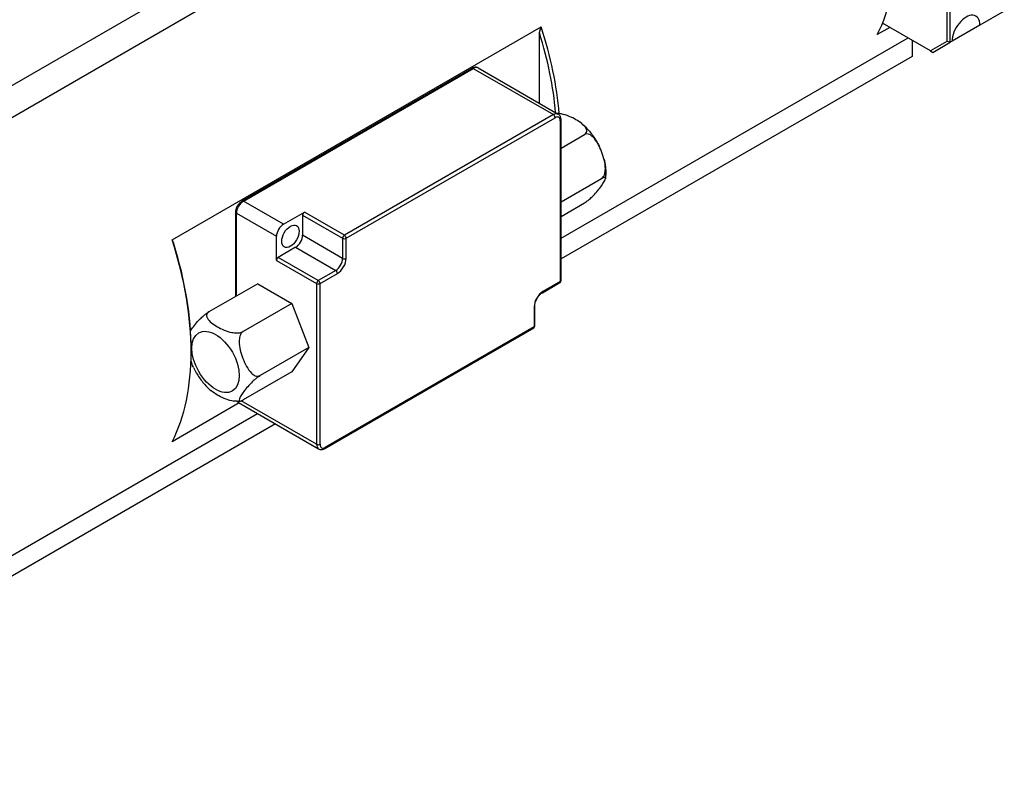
# Model space of a CAD drawing. Extents: x 15486 to 17171, y 5388 to 6587.
# Tile 15 of 22: x 16944 to 17044, y 6297 to 6374. Entities that reach past the tile are written whole.
import ezdxf

# ---------------------------------------------------------------- set-up
doc = ezdxf.new("R2010")
doc.units = 0
doc.header["$LTSCALE"] = 25.4
doc.layers.get('0').update_dxf_attribs({"linetype": 'CONTINUOUS'})

msp = doc.modelspace()

# ---------------------------------------------------------------- linework, layer by layer
for p, q in [((16915.2437224, 6350.826915), (17025.6364971, 6414.5622132)), ((17028.3088583, 6412.8391153), (16915.7617267, 6347.8599986)), ((17038.1876425, 6385.5940957), (17038.1876425, 6371.4745075)), ((17038.5411959, 6371.3899565), (17038.5411959, 6385.6786467)), ((17044.0212735, 6374.5538807), (17041.5463997, 6373.1250117)), ((16959.5220131, 6351.3224384), (16996.9986725, 6372.9595978)), ((17032.3875356, 6372.9015325), (17031.1165747, 6372.1677429)), ((17036.5234289, 6370.5136733), (17031.6524283, 6373.3259469)), ((17041.5463997, 6373.1250117), (17038.7179726, 6371.4920186)), ((16996.8218958, 6365.1961878), (16996.8218958, 6372.3594126)), ((16999.0164395, 6351.4881543), (17034.246517, 6371.8282491)), ((17034.6521086, 6371.5940806), (17034.6521086, 6369.9610875)), ((17038.1876425, 6371.4745075), (17036.5234289, 6370.5136733)), ((17036.7734289, 6370.3693358), (17038.5411959, 6371.3899565)), ((17038.5411959, 6371.3899565), (17038.1876425, 6371.4745075)), ((17038.7179726, 6371.4920186), (17038.5411959, 6371.3899565)), ((17034.6521086, 6369.9610875), (16999.0164395, 6349.3868243)), ((17036.5234289, 6370.5136733), (17036.7734289, 6370.3693358)), ((16966.6448576, 6355.2765312), (16989.9793814, 6368.7487248)), ((16966.7698576, 6355.264149), (16990.1043814, 6368.7363426)), ((16990.1043814, 6368.7363426), (16998.2361094, 6364.0414873)), ((16990.6043814, 6368.7858714), (16998.7361094, 6364.0910161)), ((16998.2361094, 6364.0414873), (16977.0229059, 6351.7940386)), ((16977.1996826, 6351.4878523), (16998.4128861, 6363.735301)), ((16998.9432162, 6363.4291148), (16998.9432162, 6347.0991832)), ((16999.0164395, 6347.2012453), (16999.0164395, 6363.5311769)), ((16999.0164395, 6360.6514245), (17001.3853782, 6362.0191319)), ((16999.0164395, 6355.1778448), (17003.1204334, 6357.5472869)), ((16970.8357216, 6352.9167214), (16966.7698576, 6355.264149)), ((16999.0164395, 6353.7112036), (17001.3853782, 6355.078911)), ((16965.9895275, 6345.5902665), (16965.9895275, 6354.1414662)), ((16966.0627508, 6354.0394042), (16970.1286148, 6351.6919765)), ((16966.0627508, 6345.632542), (16966.0627508, 6354.0394042)), ((16970.8357216, 6352.9167214), (16972.9570419, 6354.1414662)), ((16972.7802653, 6353.83528), (16972.7802653, 6351.7940386)), ((16972.7802653, 6353.83528), (16976.8461292, 6351.4878523)), ((16977.0229059, 6351.7940386), (16972.9570419, 6354.1414662)), ((16970.1286148, 6349.2424867), (16970.1286148, 6351.6919765)), ((16976.8461292, 6349.4466109), (16972.7802653, 6351.7940386)), ((16976.8461292, 6351.4878523), (16976.8461292, 6349.4466109)), ((16977.1996826, 6349.4466109), (16977.1996826, 6351.4878523)), ((16972.0731585, 6350.5692937), (16970.3053915, 6349.548673)), ((16972.0731585, 6350.5692937), (16976.1390225, 6348.221866)), ((16970.1286148, 6349.2424867), (16974.1944788, 6346.8950591)), ((16974.3712555, 6347.2012453), (16970.3053915, 6349.548673)), ((16976.1390225, 6348.221866), (16974.3712555, 6347.2012453)), ((16974.5480322, 6346.8950591), (16976.3157992, 6347.9156798)), ((16968.2167829, 6346.8761729), (16963.2670354, 6344.0184349)), ((16968.2167829, 6346.8761729), (16971.6868934, 6344.8727037)), ((16974.1944788, 6346.8950591), (16974.1944788, 6330.5651274)), ((16974.5480322, 6330.5651274), (16974.5480322, 6346.8950591)), ((16997.1236725, 6345.9641182), (16998.8914395, 6346.9847389)), ((16998.9432162, 6347.0991832), (16997.1754492, 6346.0785625)), ((16971.6868934, 6344.8727037), (16966.7371459, 6342.0149657)), ((16971.6868934, 6344.8727037), (16973.4219486, 6340.4008587)), ((16996.2915657, 6344.5476314), (16996.2915657, 6342.5063899)), ((16996.364789, 6342.608452), (16996.364789, 6344.6496935)), ((16975.0265856, 6330.144497), (16996.239789, 6342.3919457)), ((16996.2915657, 6342.5063899), (16975.0783623, 6330.2589412)), ((16961.4665568, 6340.1589623), (16961.4665568, 6339.9548381)), ((16973.4219486, 6340.4008587), (16968.4722011, 6337.5431206)), ((16973.4219486, 6340.4008587), (16971.6868934, 6337.9324828)), ((16971.6868934, 6337.9324828), (16966.7371459, 6335.0747448)), ((16974.1944788, 6330.5651274), (16966.5440224, 6334.9821205)), ((16966.3337117, 6334.7653395), (16959.5220131, 6330.8326035)), ((16966.2698576, 6334.8022057), (16974.4015856, 6330.1073503)), ((16910.061335, 6300.1299008), (16968.1926931, 6333.6920561)), ((16970.0124983, 6332.6413911), (16908.0284267, 6296.8548706))]:
    msp.add_line(p, q)
for centre in [(16998.7664395, 6347.2012453), (16996.114789, 6342.608452)]:
    msp.add_arc(centre, 0.25, 300, 0)
for centre, major_axis, start_param, end_param in [((17011.8479149, 6393.5374263), (15, -25.9807621), 0.3538836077, 1.2169127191), ((17040.1321862, 6372.3085151), (1, 1.7320508), 5.4977871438, 8.6393797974), ((16977.7300127, 6373.8394462), (-15, 25.9807621), 4.0287737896, 4.3585053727), ((16977.553236, 6373.7373842), (14.875, -25.7642558), 0.8919598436, 1.1982847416), ((16990.1043814, 6367.919846), (0.5, 0.8660254), 0, 0.7853981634), ((16990.1043814, 6368.5322185), (-0.125, 0.2165064), 5.4977871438, 6.2831853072), ((16998.2361094, 6363.2249907), (0.5, 0.8660254), 0, 0.7853981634), ((16998.2361094, 6363.8373631), (-0.125, 0.2165064), 3.926990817, 5.4977871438), ((16998.4128861, 6363.1229286), (0.375, 0.6495191), 5.4977871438, 7.0685834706), ((16998.7664395, 6363.5311769), (0.25, 0), 5.4977871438, 6.2831853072), ((16966.7698576, 6354.4476524), (0.5, 0.8660254), 0.7853981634, 2.3561944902), ((16966.7698576, 6355.0600249), (-0.125, 0.2165064), 5.4977871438, 6.2831853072), ((16966.2395275, 6354.1414662), (-0.25, 0), 0, 0.7853981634), ((16972.9570419, 6353.9373421), (0.125, 0.2165064), 0.7853981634, 2.3561944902), ((16970.8357216, 6352.1002248), (0.5, 0.8660254), 0.7853981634, 2.3561944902), ((16940.2533533, 6352.2022868), (15, -25.9807621), 0.3538836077, 1.2169127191), ((16940.43013, 6352.3043489), (-14.875, 25.7642558), 3.926990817, 4.3398773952), ((16972.0731585, 6351.3857903), (0.5, 0.8660254), 3.926990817, 5.4977871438), ((16977.0229059, 6351.5899144), (-0.125, -0.2165064), 3.926990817, 5.4977871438), ((16977.0229059, 6351.5899144), (0.25, 0), 3.926990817, 5.4977871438), ((16977.0229059, 6351.5899144), (-0.125, 0.2165064), 3.926990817, 5.4977871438), ((16970.3053915, 6349.3445488), (0.125, 0.2165064), 0.7853981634, 2.3561944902), ((16976.1390225, 6349.0383626), (-0.5, -0.8660254), 0.7853981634, 2.3561944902), ((16976.3157992, 6348.9363005), (0.625, 1.0825318), 3.926990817, 5.4977871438), ((16977.0229059, 6349.548673), (0.25, 0), 3.926990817, 5.4977871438), ((16976.1390225, 6348.0177419), (-0.125, 0.2165064), 3.926990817, 5.4977871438), ((16974.3712555, 6346.9971211), (-0.125, -0.2165064), 3.926990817, 5.4977871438), ((16974.3712555, 6346.9971211), (0.25, 0), 3.926990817, 5.4977871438), ((16974.3712555, 6346.9971211), (-0.125, 0.2165064), 3.926990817, 5.4977871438), ((16998.7664395, 6347.2012453), (0.125, -0.2165064), 0, 0.7853981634), ((16998.7664395, 6347.2012453), (0.25, 0), 5.4977871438, 6.2831853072), ((16997.1754492, 6345.0579418), (-0.625, -1.0825318), 3.926990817, 5.4977871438), ((16996.9986725, 6346.1806246), (0.125, -0.2165064), 0, 0.7853981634), ((16996.114789, 6344.6496935), (0.25, 0), 5.4977871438, 6.2831853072), ((16996.114789, 6342.608452), (0.125, -0.2165064), 0, 0.7853981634), ((16996.114789, 6342.608452), (0.25, 0), 5.4977871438, 6.2831853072), ((16966.7698576, 6335.6682311), (-0.5, -0.8660254), 5.9639138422, 6.2831853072), ((16974.9015856, 6330.9733757), (-0.5, -0.8660254), 5.4977871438, 6.2831853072), ((16974.3712555, 6330.6671895), (0.25, 0), 3.926990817, 5.4977871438), ((16975.0783623, 6330.8713137), (-0.375, -0.6495191), 5.4977871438, 7.0685834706), ((16974.9015856, 6330.3610033), (0.125, -0.2165064), 0, 0.7853981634)]:
    msp.add_ellipse(centre, major_axis=major_axis, ratio=0.5773502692, start_param=start_param, end_param=end_param)
for centre, major_axis in [((16971.5428284, 6351.6919765), (-0.625, -1.0825318)), ((16963.9414305, 6338.9342174), (-1.7037386, 2.9509619))]:
    msp.add_ellipse(centre, major_axis=major_axis, ratio=0.5773502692)
for points, weights in [([(16996.8218958, 6372.3594126), (16996.9080818, 6372.6571916), (16996.9986725, 6372.9595978)], [1, 1.0000521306, 1]), ([(16959.5220131, 6351.3224384), (16959.6126038, 6351.1246373), (16959.6987898, 6350.9263773)], [1, 1.00005213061, 1])]:
    msp.add_rational_spline(points, weights, degree=2)
for points, knots in [([(16990.6043814, 6368.7858714), (16990.5651115, 6368.8085439), (16990.5227457, 6368.8257526), (16990.4359941, 6368.8484459), (16990.3916729, 6368.8539829), (16990.3041187, 6368.8549459), (16990.2608684, 6368.8504265), (16990.1765781, 6368.8333859), (16990.1355053, 6368.8208763), (16990.0557079, 6368.7893991), (16990.0169669, 6368.7704248), (16989.9793814, 6368.7487248)], [0.7853981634, 0.7853981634, 0.7853981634, 0.7853981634, 0.94247779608, 0.94247779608, 1.09955742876, 1.09955742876, 1.25663706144, 1.25663706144, 1.41371669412, 1.41371669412, 1.57079632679, 1.57079632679, 1.57079632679, 1.57079632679]), ([(17001.3853782, 6362.0191319), (17001.4519805, 6362.0575848), (17001.5142381, 6362.1120499), (17001.595495, 6362.2226955), (17001.6211616, 6362.3002522), (17001.6300834, 6362.4638086), (17001.5923491, 6362.5791747), (17001.3600197, 6362.9852454), (17000.9318015, 6363.2943013), (17000.1239258, 6363.7607285), (16999.5886254, 6364.0079604), (16998.9160748, 6364.1362249), (16998.7605041, 6364.1552199), (16998.6161655, 6364.159951)], [0.56932360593, 0.56932360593, 0.56932360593, 0.56932360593, 0.62583759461, 0.62583759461, 0.6942187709, 0.6942187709, 0.79589460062, 0.79589460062, 1.13864721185, 1.13864721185, 1.48139982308, 1.48139982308, 1.56362327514, 1.56362327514, 1.56362327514, 1.56362327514]), ([(16999.0164395, 6363.5311769), (16999.0164395, 6363.5745769), (16999.0135012, 6363.6176148), (16999.0008625, 6363.70246), (16998.9911597, 6363.7442848), (16998.9637721, 6363.8258027), (16998.946061, 6363.8655182), (16998.9014498, 6363.9408609), (16998.8744941, 6363.9764757), (16998.8114654, 6364.0402581), (16998.7753793, 6364.0683436), (16998.7361094, 6364.0910161)], [0, 0, 0, 0, 0.15707963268, 0.15707963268, 0.31415926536, 0.31415926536, 0.47123889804, 0.47123889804, 0.62831853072, 0.62831853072, 0.7853981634, 0.7853981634, 0.7853981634, 0.7853981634]), ([(17001.1742379, 6363.0827888), (17001.3210641, 6362.9580577), (17001.4626069, 6362.8253427), (17001.7346963, 6362.5459902), (17001.8652383, 6362.3993483), (17002.114536, 6362.0941143), (17002.2332879, 6361.9355211), (17002.4579973, 6361.6083767), (17002.5639521, 6361.4398265), (17002.7619425, 6361.0947751), (17002.8539769, 6360.9182762), (17002.9384604, 6360.7387879)], [0.23147670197, 0.23147670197, 0.23147670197, 0.23147670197, 0.3711119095, 0.3711119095, 0.51074711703, 0.51074711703, 0.65038232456, 0.65038232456, 0.7900175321, 0.7900175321, 0.92965273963, 0.92965273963, 0.92965273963, 0.92965273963]), ([(17003.1204334, 6357.5472869), (17003.1870358, 6357.5857398), (17003.257313, 6357.651614), (17003.3661666, 6357.80152), (17003.4189996, 6357.9177251), (17003.496513, 6358.1788632), (17003.5181672, 6358.3787184), (17003.519754, 6359.1175699), (17003.3324154, 6359.7693131), (17002.9284776, 6360.8104024), (17002.6340568, 6361.4003217), (17002.1646378, 6361.8672379), (17002.0242064, 6361.9735129), (17001.80951, 6362.0659436), (17001.7023441, 6362.0897733), (17001.5382971, 6362.08212), (17001.4519805, 6362.0575848), (17001.3853782, 6362.0191319)], [0.5693236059, 0.5693236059, 0.5693236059, 0.5693236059, 0.6258375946, 0.6258375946, 0.6942187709, 0.6942187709, 0.7958946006, 0.7958946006, 1.1386472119, 1.1386472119, 1.4813998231, 1.4813998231, 1.5830756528, 1.5830756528, 1.6514568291, 1.6514568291, 1.7079708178, 1.7079708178, 1.7079708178, 1.7079708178]), ([(17003.3916567, 6359.4734003), (17003.4234881, 6359.34496), (17003.4511219, 6359.2160427), (17003.4974812, 6358.9576778), (17003.5162083, 6358.8282299), (17003.5441394, 6358.5691658), (17003.5533456, 6358.4395485), (17003.5614625, 6358.1804669), (17003.5603755, 6358.0509999), (17003.546911, 6357.7925553), (17003.5345352, 6357.6635725), (17003.515874, 6357.5350685)], [1.24848782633, 1.24848782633, 1.24848782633, 1.24848782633, 1.3436486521, 1.3436486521, 1.43880947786, 1.43880947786, 1.53397030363, 1.53397030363, 1.6291311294, 1.6291311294, 1.72429195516, 1.72429195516, 1.72429195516, 1.72429195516]), ([(17001.3853782, 6355.078911), (17001.4519805, 6355.1173639), (17001.5382971, 6355.1739778), (17001.7023441, 6355.2920179), (17001.80951, 6355.3768539), (17002.0242064, 6355.5587893), (17002.1646378, 6355.6900685), (17002.6340568, 6356.1588169), (17002.9284776, 6356.5324163), (17003.3324154, 6357.1070783), (17003.519754, 6357.4188537), (17003.5181672, 6357.6156668), (17003.496513, 6357.6533658), (17003.4189996, 6357.6665939), (17003.3661666, 6357.6590545), (17003.257313, 6357.6195353), (17003.1870358, 6357.5857398), (17003.1204334, 6357.5472869)], [0.5693236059, 0.5693236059, 0.5693236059, 0.5693236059, 0.6258375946, 0.6258375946, 0.6942187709, 0.6942187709, 0.7958946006, 0.7958946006, 1.1386472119, 1.1386472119, 1.4813998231, 1.4813998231, 1.5830756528, 1.5830756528, 1.6514568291, 1.6514568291, 1.7079708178, 1.7079708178, 1.7079708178, 1.7079708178]), ([(16965.9895275, 6354.1414662), (16965.9895275, 6354.2282662), (16966.001217, 6354.3165747), (16966.0437852, 6354.4924306), (16966.0747395, 6354.5799727), (16966.1529042, 6354.7493291), (16966.2001212, 6354.8311114), (16966.3077058, 6354.9834823), (16966.3680424, 6355.0540605), (16966.499054, 6355.1788536), (16966.5696866, 6355.2331312), (16966.6448576, 6355.2765312)], [3.1415926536, 3.1415926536, 3.1415926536, 3.1415926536, 3.4557519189, 3.4557519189, 3.7699111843, 3.7699111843, 4.0840704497, 4.0840704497, 4.398229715, 4.398229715, 4.7123889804, 4.7123889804, 4.7123889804, 4.7123889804]), ([(16996.364789, 6344.6496935), (16996.364789, 6344.7246026), (16996.3740515, 6344.8090076), (16996.4132185, 6344.9892125), (16996.4436119, 6345.0852162), (16996.5241141, 6345.2778906), (16996.5745775, 6345.374516), (16996.6901829, 6345.5564388), (16996.7553755, 6345.6416607), (16996.8918119, 6345.7904345), (16996.9629701, 6345.854192), (16997.0634809, 6345.9271595), (16997.0939594, 6345.9469633), (16997.1236725, 6345.9641182)], [3.1415926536, 3.1415926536, 3.1415926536, 3.1415926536, 3.421064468, 3.421064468, 3.7079408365, 3.7079408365, 4.0004974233, 4.0004974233, 4.2942545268, 4.2942545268, 4.5843858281, 4.5843858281, 4.7123889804, 4.7123889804, 4.7123889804, 4.7123889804]), ([(16961.4016996, 6342.1003186), (16961.4401967, 6342.1593857), (16961.4807777, 6342.2190005), (16961.723936, 6342.5649296), (16962.0183568, 6342.938529), (16962.4877758, 6343.4072774), (16962.6282072, 6343.5385566), (16962.8429036, 6343.720492), (16962.9500695, 6343.805328), (16963.1141165, 6343.9233681), (16963.200433, 6343.979982), (16963.2670354, 6344.0184349)], [1.06874644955, 1.06874644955, 1.06874644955, 1.06874644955, 1.13864721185, 1.13864721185, 1.48139982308, 1.48139982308, 1.58307565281, 1.58307565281, 1.6514568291, 1.6514568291, 1.70797081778, 1.70797081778, 1.70797081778, 1.70797081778]), ([(16963.2670354, 6344.0184349), (16963.200433, 6343.979982), (16963.1381755, 6343.925517), (16963.0569186, 6343.8148714), (16963.031252, 6343.7373146), (16963.0223302, 6343.5737583), (16963.0600645, 6343.4583922), (16963.2923939, 6343.0523214), (16963.7206121, 6342.7432655), (16964.5284878, 6342.2768383), (16965.0637882, 6342.0296064), (16965.7671234, 6341.895471), (16965.9669434, 6341.8736851), (16966.2502312, 6341.8788361), (16966.3845635, 6341.8936547), (16966.5762073, 6341.9405684), (16966.6705435, 6341.9765128), (16966.7371459, 6342.0149657)], [0.5693236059, 0.5693236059, 0.5693236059, 0.5693236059, 0.6258375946, 0.6258375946, 0.6942187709, 0.6942187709, 0.7958946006, 0.7958946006, 1.1386472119, 1.1386472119, 1.4813998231, 1.4813998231, 1.5830756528, 1.5830756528, 1.6514568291, 1.6514568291, 1.7079708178, 1.7079708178, 1.7079708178, 1.7079708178]), ([(16966.7371459, 6342.0149657), (16966.6705435, 6341.9765128), (16966.6002663, 6341.9106386), (16966.4914127, 6341.7607325), (16966.4385797, 6341.6445275), (16966.3610663, 6341.3833894), (16966.3394121, 6341.1835342), (16966.3378253, 6340.4446827), (16966.5251639, 6339.7929394), (16966.9291017, 6338.7518502), (16967.2235225, 6338.1619309), (16967.6929415, 6337.6950147), (16967.8333729, 6337.5887397), (16968.0480693, 6337.496309), (16968.1552352, 6337.4724793), (16968.3192822, 6337.4801325), (16968.4055988, 6337.5046677), (16968.4722011, 6337.5431206)], [0.5693236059, 0.5693236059, 0.5693236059, 0.5693236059, 0.6258375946, 0.6258375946, 0.6942187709, 0.6942187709, 0.7958946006, 0.7958946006, 1.1386472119, 1.1386472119, 1.4813998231, 1.4813998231, 1.5830756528, 1.5830756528, 1.6514568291, 1.6514568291, 1.7079708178, 1.7079708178, 1.7079708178, 1.7079708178]), ([(16961.7137819, 6338.3584357), (16961.642898, 6338.5091697), (16961.5787754, 6338.6610732), (16961.4976902, 6338.8700582), (16961.4736246, 6338.9345239), (16961.4500726, 6339.0005151)], [1.04224028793, 1.04224028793, 1.04224028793, 1.04224028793, 1.13864721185, 1.13864721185, 1.17984649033, 1.17984649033, 1.17984649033, 1.17984649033]), ([(16961.7139532, 6338.3585581), (16961.7984367, 6338.1790697), (16961.8904711, 6338.0025708), (16962.0884615, 6337.6575194), (16962.1944163, 6337.4889692), (16962.4191257, 6337.1618248), (16962.5378775, 6337.0032316), (16962.7871753, 6336.6979976), (16962.9177173, 6336.5513557), (16963.1898067, 6336.2720033), (16963.3313494, 6336.1392882), (16963.4781757, 6336.0145571)], [2.21193991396, 2.21193991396, 2.21193991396, 2.21193991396, 2.35157512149, 2.35157512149, 2.49121032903, 2.49121032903, 2.63084553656, 2.63084553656, 2.77048074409, 2.77048074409, 2.91011595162, 2.91011595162, 2.91011595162, 2.91011595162]), ([(16968.4722011, 6337.5431206), (16968.4055988, 6337.5046677), (16968.3192822, 6337.4480538), (16968.1552352, 6337.3300137), (16968.0480693, 6337.2451777), (16967.8333729, 6337.0632423), (16967.6929415, 6336.9319631), (16967.2235225, 6336.4632147), (16966.9291017, 6336.0896153), (16966.5251639, 6335.5149533), (16966.3378253, 6335.2031779), (16966.3394121, 6335.0063648), (16966.3610663, 6334.9686658), (16966.4385797, 6334.9554378), (16966.4914127, 6334.9629772), (16966.6002663, 6335.0024963), (16966.6705435, 6335.0362919), (16966.7371459, 6335.0747448)], [0.5693236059, 0.5693236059, 0.5693236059, 0.5693236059, 0.6258375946, 0.6258375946, 0.6942187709, 0.6942187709, 0.7958946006, 0.7958946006, 1.1386472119, 1.1386472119, 1.4813998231, 1.4813998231, 1.5830756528, 1.5830756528, 1.6514568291, 1.6514568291, 1.7079708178, 1.7079708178, 1.7079708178, 1.7079708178]), ([(16966.1418344, 6334.9366538), (16966.1399908, 6334.9366139), (16966.1381523, 6334.9365772), (16965.9669434, 6334.9334641), (16965.7671234, 6334.95525), (16965.0637882, 6335.0893855), (16964.5284878, 6335.3366174), (16963.9010322, 6335.698879), (16963.67008, 6335.8511494), (16963.4780024, 6336.0144892)], [0.6931182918, 0.6931182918, 0.6931182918, 0.6931182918, 0.6942187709, 0.6942187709, 0.79589460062, 0.79589460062, 1.13864721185, 1.13864721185, 1.32830828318, 1.32830828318, 1.32830828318, 1.32830828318]), ([(16966.1183565, 6334.9362959), (16966.132035, 6334.9183315), (16966.1469283, 6334.9011059), (16966.1945016, 6334.8529637), (16966.2305877, 6334.8248782), (16966.2698576, 6334.8022057)], [3.68986685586, 3.68986685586, 3.68986685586, 3.68986685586, 3.76991118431, 3.76991118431, 3.92699081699, 3.92699081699, 3.92699081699, 3.92699081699]), ([(16966.1418346, 6334.9366517), (16966.1629497, 6334.9370929), (16966.1840992, 6334.9377609), (16966.2264572, 6334.9395597), (16966.2476657, 6334.9406905), (16966.2901312, 6334.9434242), (16966.3113881, 6334.9450271), (16966.3539388, 6334.9487137), (16966.3752326, 6334.9507975), (16966.4178445, 6334.9554544), (16966.4391627, 6334.9580276), (16966.4604863, 6334.9608493)], [3.619614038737, 3.619614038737, 3.619614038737, 3.619614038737, 3.634226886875, 3.634226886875, 3.648839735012, 3.648839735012, 3.66345258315, 3.66345258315, 3.678065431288, 3.678065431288, 3.692678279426, 3.692678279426, 3.692678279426, 3.692678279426]), ([(16974.4015856, 6330.1073503), (16974.4408555, 6330.0846778), (16974.4832213, 6330.0674691), (16974.5699728, 6330.0447759), (16974.6142941, 6330.0392389), (16974.7018483, 6330.0382759), (16974.7450985, 6330.0427953), (16974.8293889, 6330.0598359), (16974.8704616, 6330.0723455), (16974.9502591, 6330.1038226), (16974.9890001, 6330.122797), (16975.0265856, 6330.144497)], [3.92699081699, 3.92699081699, 3.92699081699, 3.92699081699, 4.08407044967, 4.08407044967, 4.24115008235, 4.24115008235, 4.39822971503, 4.39822971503, 4.55530934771, 4.55530934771, 4.71238898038, 4.71238898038, 4.71238898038, 4.71238898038])]:
    msp.add_open_spline(points, degree=3, knots=knots)

doc.saveas('drawing.dxf')
